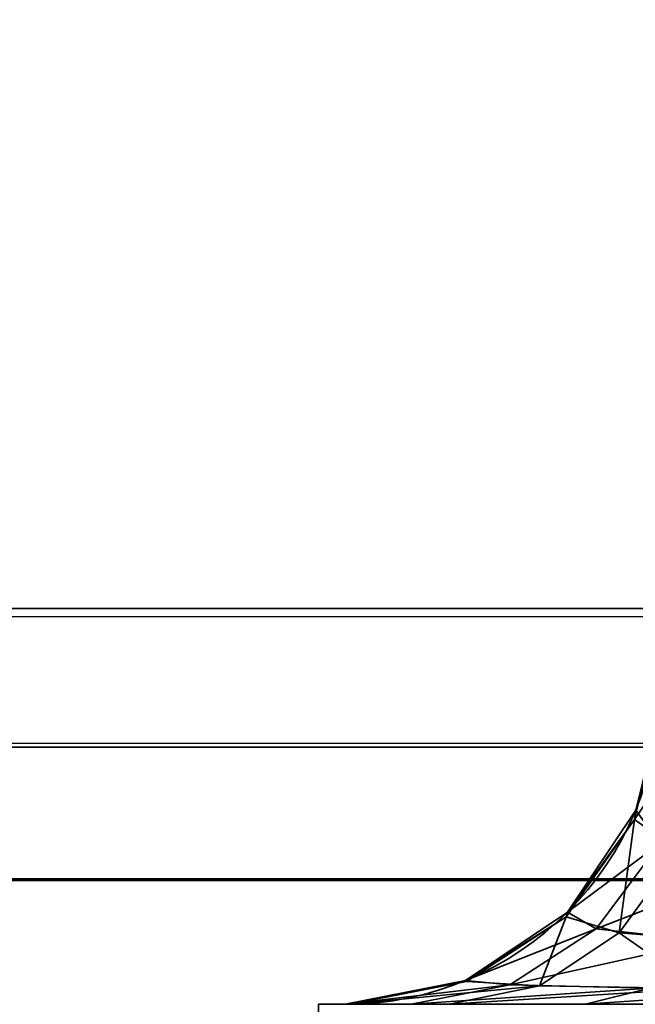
# Model space of a CAD drawing. Header units: millimetres. Extents: x -603 to 3703, y -115 to 193.
# Tile 6 of 256: x -441.07 to -439.7, y -30.8 to -28.61. Entities that reach past the tile are written whole.
import ezdxf

# ---------------------------------------------------------------- set-up
doc = ezdxf.new("R2010")
doc.units = ezdxf.units.MM
doc.layers.add('151', color=7, linetype='Continuous', true_color=0xffffff)

# ---------------------------------------------------------------- blocks, each defined once
blk = doc.blocks.new('UG_SURFACE_035')
at = {"layer": '151', "color": 252, "linetype": 'Continuous', "lineweight": 35}
for points in [[(-468, -18, 2075.2499), (-468, -29.92, 2075.2499), (468, -29.92, 2075.2499), (468, -18, 2075.2499)], [(-466.5, -18, 2073.75), (466.5, -18, 2073.75), (466.5, -29.92, 2073.75), (-466.5, -29.92, 2073.75)], [(467.9408, -30.5209, 2075.1908), (-468, -29.92, 2075.2499), (-467.9408, -30.5209, 2075.1908)], [(467.9408, -30.5209, 2075.1908), (468, -29.92, 2075.2499), (-468, -29.92, 2075.2499)], [(-466.4696, -30.2282, 2073.7197), (-466.5, -29.92, 2073.75), (466.5, -29.92, 2073.75)], [(-466.4696, -30.2282, 2073.7197), (466.5, -29.92, 2073.75), (466.4696, -30.2282, 2073.7197)], [(466.4696, -30.2282, 2073.7197), (466.3797, -30.5246, 2073.6296), (-466.3797, -30.5246, 2073.6296), (-466.4696, -30.2282, 2073.7197)], [(-467.9408, -30.5209, 2075.1908), (-467.7655, -31.0987, 2075.0155), (467.7655, -31.0987, 2075.0155), (467.9408, -30.5209, 2075.1908)], [(466.0372, -31.0372, 2073.2872), (-466.0372, -31.0372, 2073.2872), (-466.3797, -30.5246, 2073.6296), (466.3797, -30.5246, 2073.6296)]]:
    blk.add_3dface(points, dxfattribs=at)
blk = doc.blocks.new('UG_SURFACE_040')
at = {"layer": '151', "color": 252, "linetype": 'Continuous', "lineweight": 35}
for points in [[(-439.6969, -30.3891, 1007.7609), (-439.6355, -30.1308, 1007.768), (-439.5667, -30.1962, 1007.545)], [(-439.6355, -30.1308, 1007.768), (-439.6969, -30.3891, 1007.7609), (-439.6943, -30.3679, 1007.8733)], [(-439.5982, -30.4594, 1007.3647), (-439.6969, -30.3891, 1007.7609), (-439.5667, -30.1962, 1007.545)], [(-439.6407, -30.4423, 1165.0356), (-439.6943, -30.3679, 1164.6267), (-439.846, -30.595, 1164.6267)], [(-439.846, -30.595, 1007.8733), (-439.846, -30.595, 1164.6267), (-439.6943, -30.3679, 1164.6267), (-439.6943, -30.3679, 1007.8733)], [(-439.846, -30.595, 1007.8733), (-439.6943, -30.3679, 1007.8733), (-439.6969, -30.3891, 1007.7609)], [(-439.7311, -30.6409, 1007.2825), (-439.8494, -30.6058, 1007.7428), (-439.6969, -30.3891, 1007.7609)], [(-439.6969, -30.3891, 1007.7609), (-439.8494, -30.6058, 1007.7428), (-439.846, -30.595, 1007.8733)], [(-439.6969, -30.3891, 1007.7609), (-439.5982, -30.4594, 1007.3647), (-439.7311, -30.6409, 1007.2825)], [(-439.846, -30.595, 1164.6267), (-439.7822, -30.6324, 1165.1015), (-439.6407, -30.4423, 1165.0356)], [(-439.4352, -30.497, 1165.3613), (-439.6407, -30.4423, 1165.0356), (-439.7822, -30.6324, 1165.1015)], [(-439.4464, -30.6643, 1006.945), (-439.7311, -30.6409, 1007.2825), (-439.5982, -30.4594, 1007.3647)], [(-439.7822, -30.6324, 1165.1015), (-439.5352, -30.6593, 1165.4805), (-439.4352, -30.497, 1165.3613)], [(-439.7822, -30.6324, 1165.1015), (-439.846, -30.595, 1164.6267), (-440.0731, -30.7467, 1164.6267)], [(-440.0731, -30.7467, 1007.8733), (-440.0731, -30.7467, 1164.6267), (-439.846, -30.595, 1164.6267), (-439.846, -30.595, 1007.8733)], [(-440.0731, -30.7467, 1007.8733), (-439.846, -30.595, 1007.8733), (-439.8494, -30.6058, 1007.7428)], [(-439.8494, -30.6058, 1007.7428), (-440.0711, -30.7496, 1007.7167), (-440.0731, -30.7467, 1007.8733)], [(-439.9084, -30.759, 1007.1729), (-440.0711, -30.7496, 1007.7167), (-439.8494, -30.6058, 1007.7428)], [(-439.8494, -30.6058, 1007.7428), (-439.7311, -30.6409, 1007.2825), (-439.9084, -30.759, 1007.1729)], [(-440.0731, -30.7467, 1164.6267), (-439.9746, -30.7568, 1165.1913), (-439.7822, -30.6324, 1165.1015)], [(-439.5352, -30.6593, 1165.4805), (-439.7822, -30.6324, 1165.1015), (-439.9746, -30.7568, 1165.1913)], [(-439.554, -30.7652, 1006.7809), (-439.9084, -30.759, 1007.1729), (-439.7311, -30.6409, 1007.2825)], [(-439.7311, -30.6409, 1007.2825), (-439.4464, -30.6643, 1006.945), (-439.554, -30.7652, 1006.7809)], [(-439.9746, -30.7568, 1165.1913), (-439.6631, -30.7639, 1165.633), (-439.5352, -30.6593, 1165.4805)], [(-439.9746, -30.7568, 1165.1913), (-440.0731, -30.7467, 1164.6267), (-440.341, -30.8, 1164.6267)], [(-440.341, -30.8, 1007.8733), (-440.341, -30.8, 1164.6267), (-440.0731, -30.7467, 1164.6267), (-440.0731, -30.7467, 1007.8733)], [(-440.341, -30.8, 1007.8733), (-440.0731, -30.7467, 1007.8733), (-440.0711, -30.7496, 1007.7167)], [(-440.0711, -30.7496, 1007.7167), (-440.33, -30.8, 1007.686), (-440.341, -30.8, 1007.8733)], [(-440.341, -30.8, 1164.6267), (-440.1941, -30.8, 1165.2936), (-439.9746, -30.7568, 1165.1913)], [(-440.33, -30.8, 1007.686), (-440.0711, -30.7496, 1007.7167), (-439.9084, -30.759, 1007.1729)], [(-439.9084, -30.759, 1007.1729), (-440.1091, -30.8, 1007.0487), (-440.33, -30.8, 1007.686)], [(-439.6631, -30.7639, 1165.633), (-439.9746, -30.7568, 1165.1913), (-440.1941, -30.8, 1165.2936)], [(-440.1941, -30.8, 1165.2936), (-439.8058, -30.8, 1165.803), (-439.6631, -30.7639, 1165.633)], [(-440.1091, -30.8, 1007.0487), (-439.9084, -30.759, 1007.1729), (-439.554, -30.7652, 1006.7809)], [(-439.554, -30.7652, 1006.7809), (-439.6736, -30.8, 1006.5987), (-440.1091, -30.8, 1007.0487)], [(-439.3311, -30.767, 1165.8388), (-439.6631, -30.7639, 1165.633), (-439.8058, -30.8, 1165.803)], [(-439.8058, -30.8, 1165.803), (-439.4058, -30.8, 1166.0376), (-439.3311, -30.767, 1165.8388)], [(-440.4, -30.8, 981.25), (-440.4, -30.8, 1166.25), (-440.341, -30.8, 1007.8733)], [(-440.341, -30.8, 1007.8733), (-440.33, -30.8, 1007.686), (-440.4, -30.8, 981.25)], [(-440.33, -30.8, 1007.686), (-440.1091, -30.8, 1007.0487), (-440.4, -30.8, 981.25)], [(-440.4, -30.8, 1166.25), (-440.341, -30.8, 1164.6267), (-440.341, -30.8, 1007.8733)], [(-440.4, -30.8, 1166.25), (-439, -30.8, 1166.25), (-439.4058, -30.8, 1166.0376)], [(-440.4, -30.8, 981.25), (-439.6736, -30.8, 1006.5987), (-439.4058, -30.8, 1006.4625)], [(-440.4, -30.8, 1166.25), (-440.1941, -30.8, 1165.2936), (-440.341, -30.8, 1164.6267)], [(-439.4058, -30.8, 1166.0376), (-439.8058, -30.8, 1165.803), (-440.4, -30.8, 1166.25)], [(-440.4, -30.8, 981.25), (-440.1091, -30.8, 1007.0487), (-439.6736, -30.8, 1006.5987)], [(-439.8058, -30.8, 1165.803), (-440.1941, -30.8, 1165.2936), (-440.4, -30.8, 1166.25)], [(-439.4058, -30.8, 1006.4625), (-419.9799, -30.8, 999.1588), (-419.9799, -30.8, 981.25), (-440.4, -30.8, 981.25)], [(-440.4, -31.5, 1166.25), (-440.4, -30.8, 1166.25), (-440.4, -30.8, 981.25), (-440.4, -31.5, 981.25)], [(-440.4, -31.5, 1166.25), (-439, -31.5, 1166.25), (-439, -30.8, 1166.25), (-440.4, -30.8, 1166.25)], [(-419.9799, -31.5, 981.25), (-440.4, -31.5, 981.25), (-440.4, -30.8, 981.25), (-419.9799, -30.8, 981.25)]]:
    blk.add_3dface(points, dxfattribs=at)
blk = doc.blocks.new('UG_SURFACE_042')
at = {"layer": '151', "color": 252, "linetype": 'Continuous', "lineweight": 35}
for points in [[(-439.6969, -30.3891, 1007.7609), (-439.6355, -30.1308, 1007.768), (-439.5667, -30.1962, 1007.545)], [(-439.6355, -30.1308, 1007.768), (-439.6969, -30.3891, 1007.7609), (-439.6943, -30.3679, 1007.8733)], [(-439.5982, -30.4594, 1007.3647), (-439.6969, -30.3891, 1007.7609), (-439.5667, -30.1962, 1007.545)], [(-439.6407, -30.4423, 1165.0356), (-439.6943, -30.3679, 1164.6267), (-439.846, -30.595, 1164.6267)], [(-439.846, -30.595, 1007.8733), (-439.846, -30.595, 1164.6267), (-439.6943, -30.3679, 1164.6267), (-439.6943, -30.3679, 1007.8733)], [(-439.846, -30.595, 1007.8733), (-439.6943, -30.3679, 1007.8733), (-439.6969, -30.3891, 1007.7609)], [(-439.7311, -30.6409, 1007.2825), (-439.8494, -30.6058, 1007.7428), (-439.6969, -30.3891, 1007.7609)], [(-439.6969, -30.3891, 1007.7609), (-439.8494, -30.6058, 1007.7428), (-439.846, -30.595, 1007.8733)], [(-439.6969, -30.3891, 1007.7609), (-439.5982, -30.4594, 1007.3647), (-439.7311, -30.6409, 1007.2825)], [(-439.846, -30.595, 1164.6267), (-439.7822, -30.6324, 1165.1015), (-439.6407, -30.4423, 1165.0356)], [(-439.4352, -30.497, 1165.3613), (-439.6407, -30.4423, 1165.0356), (-439.7822, -30.6324, 1165.1015)], [(-439.4464, -30.6643, 1006.945), (-439.7311, -30.6409, 1007.2825), (-439.5982, -30.4594, 1007.3647)], [(-439.7822, -30.6324, 1165.1015), (-439.5352, -30.6593, 1165.4805), (-439.4352, -30.497, 1165.3613)], [(-439.7822, -30.6324, 1165.1015), (-439.846, -30.595, 1164.6267), (-440.0731, -30.7467, 1164.6267)], [(-440.0731, -30.7467, 1007.8733), (-440.0731, -30.7467, 1164.6267), (-439.846, -30.595, 1164.6267), (-439.846, -30.595, 1007.8733)], [(-440.0731, -30.7467, 1007.8733), (-439.846, -30.595, 1007.8733), (-439.8494, -30.6058, 1007.7428)], [(-439.8494, -30.6058, 1007.7428), (-440.0711, -30.7496, 1007.7167), (-440.0731, -30.7467, 1007.8733)], [(-439.9084, -30.759, 1007.1729), (-440.0711, -30.7496, 1007.7167), (-439.8494, -30.6058, 1007.7428)], [(-439.8494, -30.6058, 1007.7428), (-439.7311, -30.6409, 1007.2825), (-439.9084, -30.759, 1007.1729)], [(-440.0731, -30.7467, 1164.6267), (-439.9746, -30.7568, 1165.1913), (-439.7822, -30.6324, 1165.1015)], [(-439.5352, -30.6593, 1165.4805), (-439.7822, -30.6324, 1165.1015), (-439.9746, -30.7568, 1165.1913)], [(-439.554, -30.7652, 1006.7809), (-439.9084, -30.759, 1007.1729), (-439.7311, -30.6409, 1007.2825)], [(-439.7311, -30.6409, 1007.2825), (-439.4464, -30.6643, 1006.945), (-439.554, -30.7652, 1006.7809)], [(-439.9746, -30.7568, 1165.1913), (-439.6631, -30.7639, 1165.633), (-439.5352, -30.6593, 1165.4805)], [(-439.9746, -30.7568, 1165.1913), (-440.0731, -30.7467, 1164.6267), (-440.341, -30.8, 1164.6267)], [(-440.341, -30.8, 1007.8733), (-440.341, -30.8, 1164.6267), (-440.0731, -30.7467, 1164.6267), (-440.0731, -30.7467, 1007.8733)], [(-440.341, -30.8, 1007.8733), (-440.0731, -30.7467, 1007.8733), (-440.0711, -30.7496, 1007.7167)], [(-440.0711, -30.7496, 1007.7167), (-440.33, -30.8, 1007.686), (-440.341, -30.8, 1007.8733)], [(-440.341, -30.8, 1164.6267), (-440.1941, -30.8, 1165.2936), (-439.9746, -30.7568, 1165.1913)], [(-440.33, -30.8, 1007.686), (-440.0711, -30.7496, 1007.7167), (-439.9084, -30.759, 1007.1729)], [(-439.9084, -30.759, 1007.1729), (-440.1091, -30.8, 1007.0487), (-440.33, -30.8, 1007.686)], [(-439.6631, -30.7639, 1165.633), (-439.9746, -30.7568, 1165.1913), (-440.1941, -30.8, 1165.2936)], [(-440.1941, -30.8, 1165.2936), (-439.8058, -30.8, 1165.803), (-439.6631, -30.7639, 1165.633)], [(-440.1091, -30.8, 1007.0487), (-439.9084, -30.759, 1007.1729), (-439.554, -30.7652, 1006.7809)], [(-439.554, -30.7652, 1006.7809), (-439.6736, -30.8, 1006.5987), (-440.1091, -30.8, 1007.0487)], [(-439.3311, -30.767, 1165.8388), (-439.6631, -30.7639, 1165.633), (-439.8058, -30.8, 1165.803)], [(-439.8058, -30.8, 1165.803), (-439.4058, -30.8, 1166.0376), (-439.3311, -30.767, 1165.8388)], [(-440.4, -30.8, 981.25), (-440.4, -30.8, 1166.25), (-440.341, -30.8, 1007.8733)], [(-440.341, -30.8, 1007.8733), (-440.33, -30.8, 1007.686), (-440.4, -30.8, 981.25)], [(-440.33, -30.8, 1007.686), (-440.1091, -30.8, 1007.0487), (-440.4, -30.8, 981.25)], [(-440.4, -30.8, 1166.25), (-440.341, -30.8, 1164.6267), (-440.341, -30.8, 1007.8733)], [(-440.4, -30.8, 1166.25), (-439, -30.8, 1166.25), (-439.4058, -30.8, 1166.0376)], [(-440.4, -30.8, 981.25), (-439.6736, -30.8, 1006.5987), (-439.4058, -30.8, 1006.4625)], [(-440.4, -30.8, 1166.25), (-440.1941, -30.8, 1165.2936), (-440.341, -30.8, 1164.6267)], [(-439.4058, -30.8, 1166.0376), (-439.8058, -30.8, 1165.803), (-440.4, -30.8, 1166.25)], [(-440.4, -30.8, 981.25), (-440.1091, -30.8, 1007.0487), (-439.6736, -30.8, 1006.5987)], [(-439.8058, -30.8, 1165.803), (-440.1941, -30.8, 1165.2936), (-440.4, -30.8, 1166.25)], [(-439.4058, -30.8, 1006.4625), (-419.9799, -30.8, 999.1588), (-419.9799, -30.8, 981.25), (-440.4, -30.8, 981.25)], [(-440.4, -31.5, 1166.25), (-440.4, -30.8, 1166.25), (-440.4, -30.8, 981.25), (-440.4, -31.5, 981.25)], [(-440.4, -31.5, 1166.25), (-439, -31.5, 1166.25), (-439, -30.8, 1166.25), (-440.4, -30.8, 1166.25)], [(-419.9799, -31.5, 981.25), (-440.4, -31.5, 981.25), (-440.4, -30.8, 981.25), (-419.9799, -30.8, 981.25)]]:
    blk.add_3dface(points, dxfattribs=at)

msp = doc.modelspace()

# ---------------------------------------------------------------- linework, layer by layer
at = {"layer": '151', "color": 252, "linetype": 'Continuous', "lineweight": 35, "true_color": 0x939598}
for p, q in [((468, -29.92, 2075.25), (-468, -29.92, 2075.25)), ((466.5, -29.92, 2073.75), (-466.5, -29.92, 2073.75))]:
    msp.add_line(p, q, dxfattribs=at)
at = {"layer": '151', "color": 252, "linetype": 'Continuous', "lineweight": 35, "true_color": 0x939598, "extrusion": (0, 0, -1)}
for centre in [(440.341, -30.1, -1007.8733), (440.341, -30.1, -1164.6267), (440.341, -30.1, -1164.6267), (440.341, -30.1, -1007.8733)]:
    msp.add_arc(centre, 0.7, 180, 270, dxfattribs=at)
at = {"layer": '151', "color": 252, "linetype": 'Continuous', "lineweight": 35, "true_color": 0x939598, "extrusion": (-0.72035, 0, -0.69361)}
msp.add_ellipse((-440.341, -30.1, 1165.6859), major_axis=(1.4, 0, -1.454), ratio=0.69361, start_param=0.338388, end_param=1.570796, dxfattribs=at)
msp.add_ellipse((-440.341, -30.1, 1165.6859), major_axis=(1.4, 0, -1.454), ratio=0.69361, start_param=0.338388, end_param=1.570796, dxfattribs=at)
at = {"layer": '151', "color": 252, "linetype": 'Continuous', "lineweight": 35, "true_color": 0x939598, "extrusion": (-0.72035, 0, 0.69361)}
msp.add_ellipse((-440.341, -30.1, 1006.8141), major_axis=(1.4, 0, 1.454), ratio=0.69361, start_param=4.712389, end_param=5.944798, dxfattribs=at)
msp.add_ellipse((-440.341, -30.1, 1006.8141), major_axis=(1.4, 0, 1.454), ratio=0.69361, start_param=4.712389, end_param=5.944798, dxfattribs=at)
at = {"layer": '151', "color": 252, "linetype": 'Continuous', "lineweight": 35, "true_color": 0x939598, "extrusion": (0.395731, 0, -0.918367)}
msp.add_ellipse((-440.341, -30.1, 1006.8141), major_axis=(1.8537, 0, 0.7988), ratio=0.69361, start_param=0.338388, end_param=1.570796, dxfattribs=at)
msp.add_ellipse((-440.341, -30.1, 1006.8141), major_axis=(1.8537, 0, 0.7988), ratio=0.69361, start_param=0.338388, end_param=1.570796, dxfattribs=at)
at = {"layer": '151', "color": 252, "linetype": 'Continuous', "lineweight": 35, "true_color": 0x939598, "extrusion": (0.395731, 0, 0.918367)}
msp.add_ellipse((-440.341, -30.1, 1165.6859), major_axis=(1.8537, 0, -0.7988), ratio=0.69361, start_param=4.712389, end_param=5.944798, dxfattribs=at)
msp.add_ellipse((-440.341, -30.1, 1165.6859), major_axis=(1.8537, 0, -0.7988), ratio=0.69361, start_param=4.712389, end_param=5.944798, dxfattribs=at)

# ---------------------------------------------------------------- block references
at = {"layer": '151', "color": 252, "linetype": 'Continuous', "lineweight": 35, "true_color": 0x939598}
for name in ['UG_SURFACE_035', 'UG_SURFACE_040', 'UG_SURFACE_042']:
    msp.add_blockref(name, (0, 0), dxfattribs=at)

doc.saveas('drawing.dxf')
